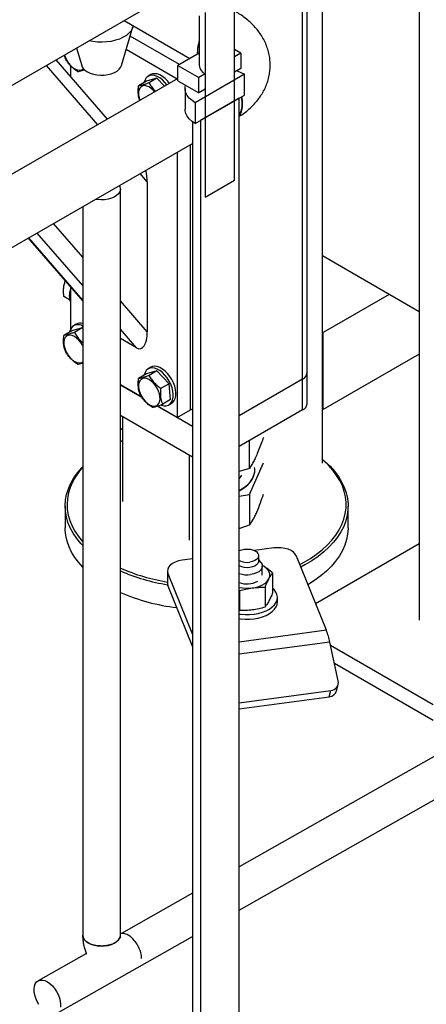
# Model space of a CAD drawing. Header units: millimetres. Extents: x 0 to 841, y 0 to 594.
# Tile 233 of 256: x 751 to 760, y 361 to 382. Entities that reach past the tile are written whole.
import ezdxf

# ---------------------------------------------------------------- set-up
doc = ezdxf.new("R2010")
doc.units = ezdxf.units.MM
doc.layers.add('TRAIT-FORT', color=4, linetype='Continuous', lineweight=25)

msp = doc.modelspace()

# ---------------------------------------------------------------- linework, layer by layer
at = {"layer": 'TRAIT-FORT', "color": 4, "linetype": 'Continuous', "lineweight": 25}
for p, q in [((759.79, 385.648), (759.79, 369.323)), ((757.739, 372.654), (757.739, 384.464)), ((757.315, 374.434), (757.315, 384.219)), ((757.409, 374.565), (757.409, 384.274)), ((755.561, 383.207), (738.591, 373.41)), ((755.873, 378.651), (755.873, 382.57)), ((755.121, 382.137), (755.121, 381.087)), ((755.25, 382.211), (755.25, 378.292)), ((753.47, 381.081), (753.714, 381.901)), ((753.531, 382.035), (754.922, 381.232)), ((754.701, 381.105), (753.657, 381.707)), ((752.52, 381.451), (752.63, 381.081)), ((752.285, 381.228), (752.264, 381.304)), ((753.573, 381.429), (754.656, 380.804)), ((755.121, 381.347), (754.671, 381.087)), ((755.084, 381.325), (755.082, 381.367)), ((755.082, 381.367), (755.085, 381.326)), ((756.007, 381.344), (755.873, 381.422)), ((756.007, 381.344), (755.873, 381.267)), ((755.873, 380.94), (755.873, 381.267)), ((756.007, 381.344), (756.007, 381.018)), ((752.97, 379.828), (751.883, 381.084)), ((753.177, 379.948), (752.09, 381.203)), ((752.394, 381.079), (752.394, 380.852)), ((754.671, 381.087), (755.116, 380.83)), ((754.671, 380.76), (754.671, 381.087)), ((754.226, 380.815), (754.005, 380.749)), ((754.097, 380.891), (754.04, 380.858)), ((754.226, 380.815), (754.057, 380.717)), ((754.226, 380.815), (754.386, 380.644)), ((756.085, 380.899), (755.038, 380.295)), ((755.25, 380.907), (755.116, 380.83)), ((755.116, 380.503), (755.116, 380.83)), ((755.25, 380.907), (755.25, 380.581)), ((756.007, 381.018), (755.873, 380.94)), ((756.085, 380.458), (756.085, 380.899)), ((754.671, 380.808), (739.471, 372.052)), ((754.005, 380.749), (753.835, 380.652)), ((754.671, 380.812), (754.656, 380.804)), ((754.656, 380.804), (754.656, 380.8)), ((754.671, 380.76), (755.116, 380.503)), ((754.821, 380.597), (754.821, 380.156)), ((755.038, 379.854), (756.085, 380.458)), ((755.25, 380.581), (755.116, 380.503)), ((755.038, 380.295), (755.038, 379.854)), ((755.972, 380.393), (755.151, 379.919)), ((755.972, 352.582), (755.972, 380.393)), ((754.981, 379.891), (754.981, 352.505)), ((755.151, 379.919), (755.151, 352.108)), ((740.144, 370.884), (754.981, 379.431)), ((754.939, 373.781), (754.939, 379.407)), ((754.656, 379.244), (754.656, 373.618)), ((754.02, 378.616), (753.869, 378.791)), ((754.02, 378.616), (754.02, 375.436)), ((755.25, 378.292), (755.873, 378.651)), ((753.45, 362.645), (753.45, 378.465)), ((752.65, 378.088), (752.65, 362.645)), ((752.65, 377.019), (752.032, 377.732)), ((752.65, 376.417), (751.684, 377.532)), ((751.495, 377.423), (752.65, 376.089)), ((752.65, 376.106), (751.505, 377.429)), ((759.79, 375.864), (757.739, 377.048)), ((752.394, 376.385), (752.394, 375.499)), ((759.154, 376.231), (757.754, 375.423)), ((752.371, 376.118), (752.251, 376.187)), ((754.02, 375.436), (753.45, 376.095)), ((752.513, 375.599), (752.457, 375.567)), ((752.421, 375.458), (752.251, 375.36)), ((752.642, 375.524), (752.421, 375.458)), ((752.642, 375.524), (752.473, 375.426)), ((752.642, 375.524), (752.65, 375.515)), ((753.794, 375.096), (753.45, 375.493)), ((757.754, 375.423), (757.739, 375.431)), ((757.754, 373.79), (757.754, 375.423)), ((753.794, 375.096), (753.45, 375.294)), ((759.79, 374.965), (757.754, 373.79)), ((754.226, 374.609), (754.005, 374.544)), ((754.097, 374.685), (754.04, 374.652)), ((754.226, 374.609), (754.057, 374.511)), ((754.226, 374.609), (754.482, 374.337)), ((757.409, 373.912), (757.409, 374.565)), ((754.005, 374.544), (753.835, 374.446)), ((757.315, 374.434), (755.972, 373.659)), ((757.315, 373.781), (757.315, 374.434)), ((753.45, 374.315), (753.903, 374.053)), ((753.904, 374.053), (753.45, 374.314)), ((754.482, 374.337), (754.312, 374.239)), ((754.516, 373.999), (754.482, 374.337)), ((754.516, 373.999), (754.347, 373.901)), ((754.48, 373.89), (754.537, 373.923)), ((754.981, 373.43), (754.234, 373.862)), ((754.234, 373.862), (754.656, 373.618)), ((754.656, 373.618), (754.939, 373.781)), ((754.939, 373.781), (754.981, 373.806)), ((757.315, 373.781), (755.972, 373.006)), ((757.754, 373.79), (757.739, 373.798)), ((754.981, 372.777), (753.45, 373.661)), ((753.497, 373.634), (753.497, 371.838)), ((756.188, 372.539), (756.188, 373.13)), ((754.911, 372.818), (754.911, 371.021)), ((756.188, 372.539), (755.972, 372.473)), ((756.188, 371.989), (756.483, 372.657)), ((756.301, 372.501), (756.301, 372.507)), ((756.015, 372.399), (755.972, 372.328)), ((755.972, 371.954), (756.188, 371.989)), ((756.188, 371.989), (756.188, 371.341)), ((752.279, 371.74), (752.279, 371.283)), ((758.279, 371.283), (758.279, 371.74)), ((755.972, 371.264), (756.188, 371.341)), ((768.187, 371.016), (755.972, 364.095)), ((756.705, 370.854), (756.295, 370.799)), ((757.59, 369.678), (759.79, 370.948)), ((754.981, 370.623), (754.757, 370.593)), ((756.383, 370.577), (756.383, 370.691)), ((756.431, 370.544), (756.383, 370.607)), ((757.82, 369.108), (757.185, 370.682)), ((755.972, 363.175), (768.99, 370.552)), ((756.489, 370.466), (756.455, 370.485)), ((756.489, 370.466), (756.458, 370.484)), ((756.459, 370.277), (756.459, 370.469)), ((754.447, 370.368), (754.447, 370.106)), ((754.458, 370.315), (754.981, 369.017)), ((754.458, 370.054), (754.458, 370.315)), ((756.679, 370.327), (756.679, 369.904)), ((754.458, 370.054), (754.981, 368.756)), ((756.518, 370.021), (756.518, 369.598)), ((755.972, 369.953), (755.978, 369.949)), ((755.978, 369.949), (755.978, 369.525)), ((756.779, 369.711), (756.779, 369.809)), ((757.82, 369.108), (755.972, 368.859)), ((757.892, 368.858), (755.972, 368.6)), ((758.072, 368.039), (757.892, 368.858)), ((760.087, 367.527), (757.908, 368.785)), ((757.99, 368.411), (760.087, 367.201)), ((758.034, 367.825), (758.07, 367.962)), ((755.972, 367.573), (757.916, 367.834)), ((755.972, 367.441), (757.88, 367.698)), ((757.88, 367.698), (757.916, 367.834)), ((754.981, 363.533), (753.47, 362.677)), ((752.098, 360.98), (754.981, 362.614)), ((752.728, 362.256), (751.703, 361.676))]:
    msp.add_line(p, q, dxfattribs=at)
at = {"layer": 'TRAIT-FORT', "color": 4, "linetype": 'Continuous', "lineweight": 25, "flags": 128}
for points in [[(753.72, 381.925), (753.705, 381.875), (753.675, 381.821), (753.632, 381.77), (753.576, 381.723), (753.509, 381.682), (753.432, 381.646), (753.347, 381.618), (753.256, 381.596), (753.16, 381.583), (753.062, 381.578), (752.964, 381.581), (752.868, 381.592), (752.791, 381.608)], [(752.266, 381.304), (752.283, 381.254), (752.312, 381.193), (752.348, 381.136), (752.39, 381.085), (752.435, 381.043), (752.483, 381.011), (752.53, 380.99), (752.575, 380.982), (752.616, 380.987), (752.651, 381.005), (752.665, 381.017)], [(752.63, 381.081), (752.635, 381.066), (752.66, 381.023), (752.698, 380.984), (752.749, 380.949), (752.809, 380.92), (752.878, 380.898), (752.952, 380.883), (753.03, 380.877), (753.109, 380.879), (753.185, 380.89), (753.257, 380.908), (753.322, 380.933), (753.378, 380.966), (753.422, 381.003), (753.454, 381.045), (753.47, 381.081)], [(754.436, 380.673), (754.392, 380.726), (754.34, 380.778), (754.285, 380.821), (754.229, 380.853), (754.174, 380.872), (754.122, 380.879), (754.075, 380.873), (754.033, 380.854), (753.999, 380.823), (753.973, 380.781)], [(754.492, 380.705), (754.449, 380.759), (754.397, 380.811), (754.342, 380.854), (754.286, 380.885), (754.231, 380.905), (754.179, 380.911), (754.131, 380.905), (754.097, 380.891)], [(755.924, 380.97), (756.005, 380.939), (756.085, 380.899)], [(754.174, 380.528), (754.151, 380.554), (754.106, 380.597), (754.058, 380.629), (754.011, 380.649), (753.966, 380.658), (753.925, 380.653), (753.89, 380.635), (753.862, 380.606), (753.844, 380.566), (753.835, 380.517), (753.836, 380.461)], [(753.973, 380.781), (753.956, 380.729), (753.955, 380.721)], [(755.038, 380.295), (754.969, 380.341), (754.912, 380.392), (754.868, 380.448), (754.838, 380.506), (754.823, 380.567), (754.823, 380.628), (754.832, 380.667)], [(753.836, 380.461), (753.847, 380.401), (753.865, 380.344)], [(755.038, 379.854), (754.969, 379.9), (754.912, 379.951), (754.868, 380.007), (754.838, 380.065), (754.823, 380.126), (754.821, 380.156)], [(753.43, 378.538), (753.431, 378.536), (753.447, 378.493), (753.449, 378.449), (753.436, 378.405), (753.41, 378.364), (753.37, 378.327), (753.319, 378.294), (753.258, 378.268), (753.19, 378.249), (753.116, 378.238), (753.04, 378.234), (752.965, 378.24), (752.924, 378.246)], [(752.389, 375.489), (752.372, 375.437), (752.371, 375.429)], [(752.65, 375.147), (752.645, 375.155), (752.609, 375.212), (752.567, 375.263), (752.522, 375.305), (752.474, 375.338), (752.427, 375.358), (752.382, 375.366), (752.341, 375.361), (752.306, 375.344), (752.279, 375.314), (752.26, 375.274), (752.251, 375.225), (752.252, 375.17)], [(752.252, 375.17), (752.263, 375.11), (752.283, 375.048), (752.312, 374.988), (752.348, 374.931), (752.39, 374.88), (752.435, 374.837), (752.483, 374.805), (752.53, 374.785), (752.575, 374.777), (752.616, 374.782), (752.65, 374.798)], [(753.973, 374.575), (753.956, 374.523), (753.955, 374.515)], [(754.311, 373.887), (754.319, 373.885), (754.373, 373.871), (754.423, 373.871), (754.468, 373.884), (754.506, 373.909), (754.536, 373.945), (754.557, 373.993), (754.569, 374.049), (754.571, 374.112), (754.563, 374.18), (754.545, 374.252), (754.518, 374.324), (754.483, 374.394), (754.441, 374.46), (754.392, 374.521), (754.34, 374.573), (754.285, 374.615), (754.229, 374.647), (754.174, 374.666), (754.122, 374.673), (754.075, 374.667), (754.033, 374.648), (753.999, 374.617), (753.973, 374.575), (753.973, 374.575)], [(754.537, 373.923), (754.562, 373.941), (754.593, 373.978), (754.614, 374.025), (754.626, 374.081), (754.628, 374.145), (754.62, 374.213), (754.602, 374.284), (754.575, 374.356), (754.54, 374.427), (754.497, 374.493), (754.449, 374.553), (754.397, 374.605), (754.342, 374.648), (754.286, 374.679), (754.231, 374.699), (754.179, 374.706), (754.131, 374.699), (754.097, 374.685)], [(753.836, 374.255), (753.847, 374.195), (753.867, 374.134), (753.896, 374.073), (753.932, 374.016), (753.974, 373.965), (754.019, 373.923), (754.067, 373.891), (754.114, 373.87), (754.159, 373.862), (754.2, 373.867), (754.235, 373.885), (754.262, 373.914), (754.281, 373.954), (754.29, 374.003), (754.289, 374.059), (754.278, 374.119), (754.258, 374.18), (754.229, 374.241), (754.193, 374.298), (754.151, 374.349), (754.106, 374.391), (754.058, 374.423), (754.011, 374.444), (753.966, 374.452), (753.925, 374.447), (753.89, 374.429), (753.862, 374.4), (753.844, 374.36), (753.835, 374.311), (753.836, 374.255)], [(753.45, 373.395), (753.488, 373.371), (753.497, 373.367)], [(753.45, 373.134), (753.488, 373.11), (753.497, 373.106)], [(753.466, 373.123), (753.451, 373.117), (753.45, 373.116)], [(757.258, 370.502), (757.337, 370.545), (757.479, 370.629), (757.61, 370.72), (757.731, 370.815), (757.839, 370.915), (757.935, 371.019), (758.019, 371.127), (758.09, 371.237), (758.147, 371.351), (758.191, 371.466), (758.22, 371.583), (758.236, 371.7), (758.238, 371.818), (758.225, 371.936), (758.199, 372.053), (758.158, 372.169), (758.104, 372.282), (758.036, 372.394), (757.955, 372.502), (757.862, 372.607), (757.756, 372.708), (757.739, 372.722)], [(757.739, 372.73), (757.789, 372.688), (757.897, 372.585), (757.992, 372.479), (758.073, 372.369), (758.142, 372.257), (758.197, 372.141), (758.238, 372.024), (758.265, 371.906), (758.278, 371.786), (758.276, 371.667), (758.26, 371.547), (758.23, 371.429), (758.186, 371.312), (758.128, 371.198), (758.056, 371.085), (757.971, 370.976), (757.874, 370.871), (757.764, 370.77), (757.642, 370.673), (757.509, 370.581), (757.365, 370.495), (757.279, 370.449)], [(752.65, 370.905), (752.612, 370.947), (752.523, 371.055), (752.448, 371.166), (752.386, 371.28), (752.338, 371.397), (752.304, 371.515), (752.284, 371.634), (752.279, 371.753), (752.287, 371.873), (752.31, 371.991), (752.348, 372.109), (752.399, 372.225), (752.464, 372.338), (752.542, 372.449), (752.633, 372.556), (752.65, 372.574)], [(752.65, 372.558), (752.578, 372.472), (752.501, 372.363), (752.437, 372.251), (752.387, 372.137), (752.35, 372.021), (752.327, 371.904), (752.319, 371.786), (752.324, 371.668), (752.344, 371.55), (752.377, 371.434), (752.425, 371.319), (752.486, 371.207), (752.56, 371.097), (752.647, 370.99), (752.65, 370.987)], [(755.972, 372.074), (756.003, 372.091), (756.083, 372.143), (756.152, 372.201), (756.209, 372.263), (756.252, 372.328), (756.282, 372.396), (756.298, 372.465), (756.3, 372.535), (756.297, 372.557)], [(755.972, 372.067), (756.003, 372.084), (756.083, 372.137), (756.152, 372.194), (756.209, 372.256), (756.252, 372.321), (756.282, 372.389), (756.298, 372.458), (756.301, 372.501)], [(752.65, 370.448), (752.566, 370.543), (752.484, 370.653), (752.415, 370.766), (752.36, 370.881), (752.319, 370.998), (752.292, 371.117), (752.28, 371.236), (752.279, 371.283)], [(758.279, 371.283), (758.279, 371.269), (758.27, 371.15), (758.247, 371.031), (758.21, 370.913), (758.159, 370.797), (758.094, 370.684), (758.015, 370.573), (757.924, 370.466), (757.82, 370.362), (757.704, 370.263), (757.577, 370.169), (757.438, 370.08), (757.43, 370.075)], [(755.972, 370.794), (755.979, 370.798), (756.028, 370.817), (756.084, 370.829), (756.142, 370.832), (756.2, 370.828), (756.255, 370.815), (756.303, 370.796), (756.341, 370.77), (756.368, 370.74), (756.381, 370.707), (756.381, 370.673), (756.366, 370.64), (756.338, 370.61), (756.298, 370.585), (756.249, 370.566), (756.194, 370.554), (756.194, 370.554)], [(757.185, 370.682), (757.16, 370.725), (757.121, 370.764), (757.069, 370.798), (757.007, 370.826), (756.936, 370.846), (756.861, 370.857), (756.782, 370.86), (756.705, 370.854)], [(754.757, 370.593), (754.682, 370.578), (754.615, 370.555), (754.556, 370.526), (754.508, 370.49), (754.473, 370.449), (754.453, 370.405), (754.448, 370.36), (754.458, 370.315)], [(756.383, 370.577), (756.381, 370.558), (756.366, 370.525), (756.338, 370.496), (756.298, 370.47), (756.249, 370.451), (756.194, 370.44), (756.136, 370.436), (756.077, 370.441), (756.023, 370.453), (755.975, 370.473), (755.972, 370.474)], [(756.431, 370.544), (756.435, 370.54), (756.454, 370.501), (756.459, 370.461), (756.448, 370.422), (756.423, 370.385), (756.385, 370.351), (756.336, 370.324), (756.277, 370.303), (756.211, 370.289)], [(756.598, 370.196), (756.612, 370.231), (756.619, 370.267), (756.617, 370.304), (756.606, 370.339), (756.588, 370.374), (756.562, 370.407), (756.529, 370.438), (756.489, 370.466)], [(756.248, 370.007), (756.308, 370.017), (756.365, 370.032), (756.418, 370.051), (756.467, 370.074), (756.51, 370.101), (756.546, 370.13), (756.576, 370.162), (756.598, 370.196)], [(754.447, 370.106), (754.448, 370.099), (754.458, 370.054)], [(755.972, 369.453), (755.999, 369.449), (756.094, 369.441), (756.189, 369.441), (756.284, 369.45), (756.375, 369.466), (756.461, 369.49), (756.54, 369.522), (756.61, 369.559), (756.669, 369.603), (756.717, 369.651), (756.751, 369.702), (756.772, 369.756), (756.779, 369.811), (756.771, 369.866), (756.75, 369.92), (756.714, 369.971), (756.679, 370.008)], [(755.972, 369.355), (755.999, 369.351), (756.094, 369.343), (756.189, 369.343), (756.284, 369.352), (756.375, 369.368), (756.461, 369.392), (756.54, 369.424), (756.61, 369.461), (756.669, 369.505), (756.717, 369.553), (756.751, 369.604), (756.772, 369.658), (756.779, 369.711)], [(752.767, 362.481), (752.826, 362.453), (752.892, 362.432), (752.965, 362.419), (753.04, 362.414), (753.116, 362.417), (753.19, 362.428), (753.258, 362.447), (753.319, 362.474), (753.37, 362.506), (753.41, 362.544), (753.436, 362.585), (753.449, 362.628), (753.45, 362.645)], [(751.723, 361.171), (751.685, 361.236), (751.654, 361.305), (751.632, 361.375), (751.62, 361.443), (751.618, 361.506), (751.626, 361.564), (751.644, 361.612), (751.671, 361.651), (751.707, 361.678), (751.75, 361.692), (751.798, 361.693), (751.849, 361.681), (751.903, 361.656)], [(751.903, 361.656), (751.956, 361.619), (752.008, 361.572), (752.055, 361.515), (752.097, 361.452), (752.132, 361.385), (752.159, 361.315), (752.176, 361.246), (752.183, 361.18), (752.18, 361.119)]]:
    msp.add_lwpolyline(points, dxfattribs=at)
at = {"layer": 'TRAIT-FORT', "color": 4, "linetype": 'Continuous', "lineweight": 25}
for centre, radius, start, end in [((755.915, 381.356), 0.833, 162.3078, 179.2046), ((755.334, 381.104), 0.213, 184.4356, 246.8845), ((755.507, 380.283), 0.529, 331.3591, 15.0326), ((752.782, 376.198), 0.416, 158.9165, 201.0835), ((752.598, 375.434), 0.186, 73.7882, 117.1817), ((752.55, 375.409), 0.18, 56.4196, 153.5274), ((757.249, 374.581), 0.161, 294.3747, 354.3052), ((757.249, 373.928), 0.161, 294.3747, 354.3052), ((756.136, 370.912), 0.363, 243.0745, 279.243), ((755.097, 374.144), 4.064, 246.0981, 260.8086), ((755.1, 374.164), 4.14, 246.517, 260.9884), ((756.139, 370.806), 0.522, 251.3074, 278.0089), ((756.137, 370.586), 0.494, 250.4129, 297.277), ((756.139, 370.812), 0.812, 258.1058, 277.6859), ((755.137, 373.819), 4.258, 246.6609, 263.3701), ((756.294, 368.529), 1.632, 11.615, 20.7641), ((757.902, 368.006), 0.173, 274.6755, 11.0152), ((757.862, 367.876), 0.179, 275.7812, 343.5091), ((752.847, 362.662), 0.198, 185.1866, 246.1336)]:
    msp.add_arc(centre, radius, start, end, dxfattribs=at)
for centre, start_param, end_param in [((753.794, 378.747), 4.3747, 4.881717), ((753.794, 375.567), 2.803904, 4.3747)]:
    msp.add_ellipse(centre, major_axis=(-0.075, 0.488), ratio=0.437735, start_param=start_param, end_param=end_param, dxfattribs=at)
for points, knots in [([(755.972, 380.005), (755.981, 380.011), (756.028, 380.039), (756.105, 380.097), (756.202, 380.178), (756.29, 380.266), (756.37, 380.36), (756.44, 380.459), (756.5, 380.563), (756.549, 380.671), (756.587, 380.783), (756.613, 380.898), (756.627, 381.015), (756.629, 381.134), (756.618, 381.253), (756.594, 381.373), (756.557, 381.491), (756.507, 381.608), (756.444, 381.719), (756.372, 381.822), (756.291, 381.917), (756.2, 382.007), (756.099, 382.092), (755.997, 382.165), (755.927, 382.207), (755.895, 382.225)], [0, 0, 0, 0, 0.011834, 0.057673, 0.103451, 0.148956, 0.194024, 0.238574, 0.282611, 0.326214, 0.369514, 0.412675, 0.455881, 0.499338, 0.543265, 0.587845, 0.633332, 0.680025, 0.728256, 0.772943, 0.818678, 0.86545, 0.913129, 0.961471, 1, 1, 1, 1]), ([(755.121, 381.605), (755.114, 381.579), (755.096, 381.518), (755.084, 381.438), (755.083, 381.387), (755.082, 381.367)], [0, 0, 0, 0, 0.314426, 0.73874, 1, 1, 1, 1]), ([(752.541, 380.956), (752.513, 380.976), (752.455, 381.016), (752.384, 381.084), (752.328, 381.156), (752.3, 381.204), (752.285, 381.228)], [0, 0, 0, 0, 0.264605, 0.534948, 0.765343, 1, 1, 1, 1]), ([(752.541, 380.956), (752.554, 380.958), (752.581, 380.962), (752.63, 380.975), (752.67, 380.989), (752.687, 380.994)], [0, 0, 0, 0, 0.36361, 0.735104, 1, 1, 1, 1]), ([(753.861, 380.342), (753.852, 380.371), (753.834, 380.425), (753.826, 380.519), (753.829, 380.594), (753.834, 380.639), (753.835, 380.652)], [0, 0, 0, 0, 0.323154, 0.600846, 0.886041, 1, 1, 1, 1]), ([(754.057, 380.717), (754.031, 380.708), (753.98, 380.689), (753.918, 380.669), (753.869, 380.657), (753.847, 380.653), (753.835, 380.652)], [0, 0, 0, 0, 0.264605, 0.534948, 0.765343, 1, 1, 1, 1]), ([(754.057, 380.717), (754.073, 380.69), (754.105, 380.635), (754.154, 380.574), (754.189, 380.543), (754.198, 380.536)], [0, 0, 0, 0, 0.423648, 0.856483, 1, 1, 1, 1]), ([(756.018, 380.42), (756.024, 380.388), (756.034, 380.335), (756.035, 380.286), (756.035, 380.267)], [0, 0, 0, 0, 0.601147, 1, 1, 1, 1]), ([(756.035, 380.267), (756.034, 380.236), (756.032, 380.176), (756.01, 380.099), (755.989, 380.05), (755.973, 380.031), (755.972, 380.03)], [0, 0, 0, 0, 0.323756, 0.647511, 0.971267, 1, 1, 1, 1]), ([(752.251, 376.187), (752.247, 376.235), (752.24, 376.314), (752.252, 376.416), (752.268, 376.476), (752.279, 376.508), (752.282, 376.514)], [0, 0, 0, 0, 0.400266, 0.661982, 0.930769, 1, 1, 1, 1]), ([(752.473, 375.426), (752.447, 375.416), (752.396, 375.398), (752.334, 375.378), (752.285, 375.366), (752.263, 375.362), (752.251, 375.36)], [0, 0, 0, 0, 0.264605, 0.534948, 0.765343, 1, 1, 1, 1]), ([(752.473, 375.426), (752.489, 375.399), (752.521, 375.344), (752.581, 375.271), (752.629, 375.23), (752.65, 375.212)], [0, 0, 0, 0, 0.3524159, 0.7124738, 1, 1, 1, 1]), ([(752.285, 375.022), (752.273, 375.06), (752.251, 375.123), (752.242, 375.227), (752.245, 375.302), (752.25, 375.347), (752.251, 375.36)], [0, 0, 0, 0, 0.385549, 0.637642, 0.896546, 1, 1, 1, 1]), ([(752.541, 374.75), (752.513, 374.77), (752.455, 374.811), (752.384, 374.879), (752.328, 374.95), (752.3, 374.998), (752.285, 375.022)], [0, 0, 0, 0, 0.264605, 0.534948, 0.765343, 1, 1, 1, 1]), ([(752.541, 374.75), (752.554, 374.752), (752.581, 374.757), (752.619, 374.766), (752.646, 374.775), (752.65, 374.776)], [0, 0, 0, 0, 0.455622, 0.921123, 1, 1, 1, 1]), ([(753.869, 374.108), (753.856, 374.146), (753.835, 374.209), (753.826, 374.313), (753.829, 374.388), (753.834, 374.433), (753.835, 374.446)], [0, 0, 0, 0, 0.385549, 0.637642, 0.896546, 1, 1, 1, 1]), ([(754.057, 374.511), (754.031, 374.502), (753.98, 374.483), (753.918, 374.464), (753.869, 374.451), (753.847, 374.448), (753.835, 374.446)], [0, 0, 0, 0, 0.264605, 0.534948, 0.765343, 1, 1, 1, 1]), ([(754.057, 374.511), (754.073, 374.484), (754.105, 374.429), (754.167, 374.356), (754.237, 374.292), (754.287, 374.257), (754.312, 374.239)], [0, 0, 0, 0, 0.264605, 0.534948, 0.765343, 1, 1, 1, 1]), ([(754.347, 373.901), (754.334, 373.939), (754.312, 374.002), (754.303, 374.106), (754.306, 374.181), (754.311, 374.226), (754.312, 374.239)], [0, 0, 0, 0, 0.385549, 0.637642, 0.896546, 1, 1, 1, 1]), ([(754.125, 373.836), (754.097, 373.856), (754.039, 373.896), (753.968, 373.964), (753.911, 374.036), (753.883, 374.084), (753.869, 374.108)], [0, 0, 0, 0, 0.264605, 0.534948, 0.765343, 1, 1, 1, 1]), ([(754.125, 373.836), (754.138, 373.838), (754.164, 373.842), (754.217, 373.856), (754.279, 373.876), (754.324, 373.893), (754.347, 373.901)], [0, 0, 0, 0, 0.264605, 0.534948, 0.765343, 1, 1, 1, 1]), ([(756.484, 373.199), (756.469, 373.156), (756.435, 373.059), (756.382, 372.925), (756.331, 372.805), (756.283, 372.705), (756.236, 372.618), (756.204, 372.566), (756.188, 372.539)], [0, 0, 0, 0, 0.1542073, 0.3456733, 0.5286417, 0.6745769, 0.8292308, 1, 1, 1, 1]), ([(756.345, 371.616), (756.371, 371.679), (756.418, 371.791), (756.463, 371.933), (756.483, 371.995)], [0, 0, 0, 0, 0.562325, 1, 1, 1, 1]), ([(756.188, 371.341), (756.213, 371.376), (756.252, 371.431), (756.304, 371.528), (756.331, 371.586), (756.345, 371.616)], [0, 0, 0, 0, 0.495251, 0.746818, 1, 1, 1, 1]), ([(756.679, 370.327), (756.647, 370.353), (756.585, 370.404), (756.521, 370.445), (756.489, 370.466)], [0, 0, 0, 0, 0.498165, 1, 1, 1, 1]), ([(756.518, 370.021), (756.531, 370.053), (756.558, 370.116), (756.585, 370.169), (756.598, 370.196)], [0, 0, 0, 0, 0.498165, 1, 1, 1, 1]), ([(756.598, 370.196), (756.612, 370.221), (756.639, 370.27), (756.665, 370.308), (756.679, 370.327)], [0, 0, 0, 0, 0.497844, 1, 1, 1, 1]), ([(755.978, 369.949), (756.022, 369.961), (756.112, 369.985), (756.202, 369.999), (756.248, 370.007)], [0, 0, 0, 0, 0.498165, 1, 1, 1, 1]), ([(756.248, 370.007), (756.293, 370.012), (756.383, 370.022), (756.473, 370.021), (756.518, 370.021)], [0, 0, 0, 0, 0.497844, 1, 1, 1, 1]), ([(756.679, 369.904), (756.665, 369.872), (756.639, 369.809), (756.612, 369.756), (756.598, 369.729)], [0, 0, 0, 0, 0.498165, 1, 1, 1, 1]), ([(756.248, 369.54), (756.203, 369.535), (756.112, 369.525), (756.023, 369.525), (755.978, 369.525)], [0, 0, 0, 0, 0.4978438, 1, 1, 1, 1]), ([(756.518, 369.598), (756.473, 369.585), (756.384, 369.561), (756.293, 369.547), (756.248, 369.54)], [0, 0, 0, 0, 0.498165, 1, 1, 1, 1]), ([(756.598, 369.729), (756.585, 369.704), (756.558, 369.655), (756.531, 369.617), (756.518, 369.598)], [0, 0, 0, 0, 0.4978438, 1, 1, 1, 1]), ([(753.898, 362.146), (753.898, 362.149), (753.902, 362.186), (753.886, 362.272), (753.841, 362.396), (753.768, 362.512), (753.689, 362.596), (753.605, 362.654), (753.523, 362.688), (753.473, 362.679), (753.45, 362.676)], [0, 0, 0, 0, 0.012496, 0.16383, 0.315164, 0.466498, 0.617833, 0.71738, 0.868714, 1, 1, 1, 1]), ([(752.651, 362.645), (752.65, 362.639), (752.649, 362.6), (752.655, 362.53), (752.668, 362.437), (752.692, 362.346), (752.715, 362.281), (752.733, 362.247), (752.736, 362.241)], [0, 0, 0, 0, 0.042473, 0.268889, 0.49643, 0.723451, 0.948636, 1, 1, 1, 1]), ([(753.445, 362.645), (753.445, 362.628), (753.445, 362.584), (753.4, 362.527), (753.326, 362.473), (753.226, 362.432), (753.095, 362.411), (752.958, 362.415), (752.846, 362.442), (752.752, 362.485), (752.684, 362.543), (752.648, 362.602), (752.654, 362.636), (752.655, 362.645)], [0, 0, 0, 0, 0.07321, 0.180409, 0.250925, 0.358124, 0.465324, 0.572524, 0.679723, 0.750239, 0.857439, 0.964638, 1, 1, 1, 1]), ([(753.457, 362.585), (753.457, 362.584), (753.458, 362.583), (753.456, 362.588), (753.453, 362.604), (753.45, 362.623), (753.45, 362.64), (753.45, 362.645)], [0, 0, 0, 0, 0.0215734, 0.3138334, 0.5983914, 0.8810864, 1, 1, 1, 1])]:
    msp.add_open_spline(points, degree=3, knots=knots, dxfattribs=at)

doc.saveas('drawing.dxf')
